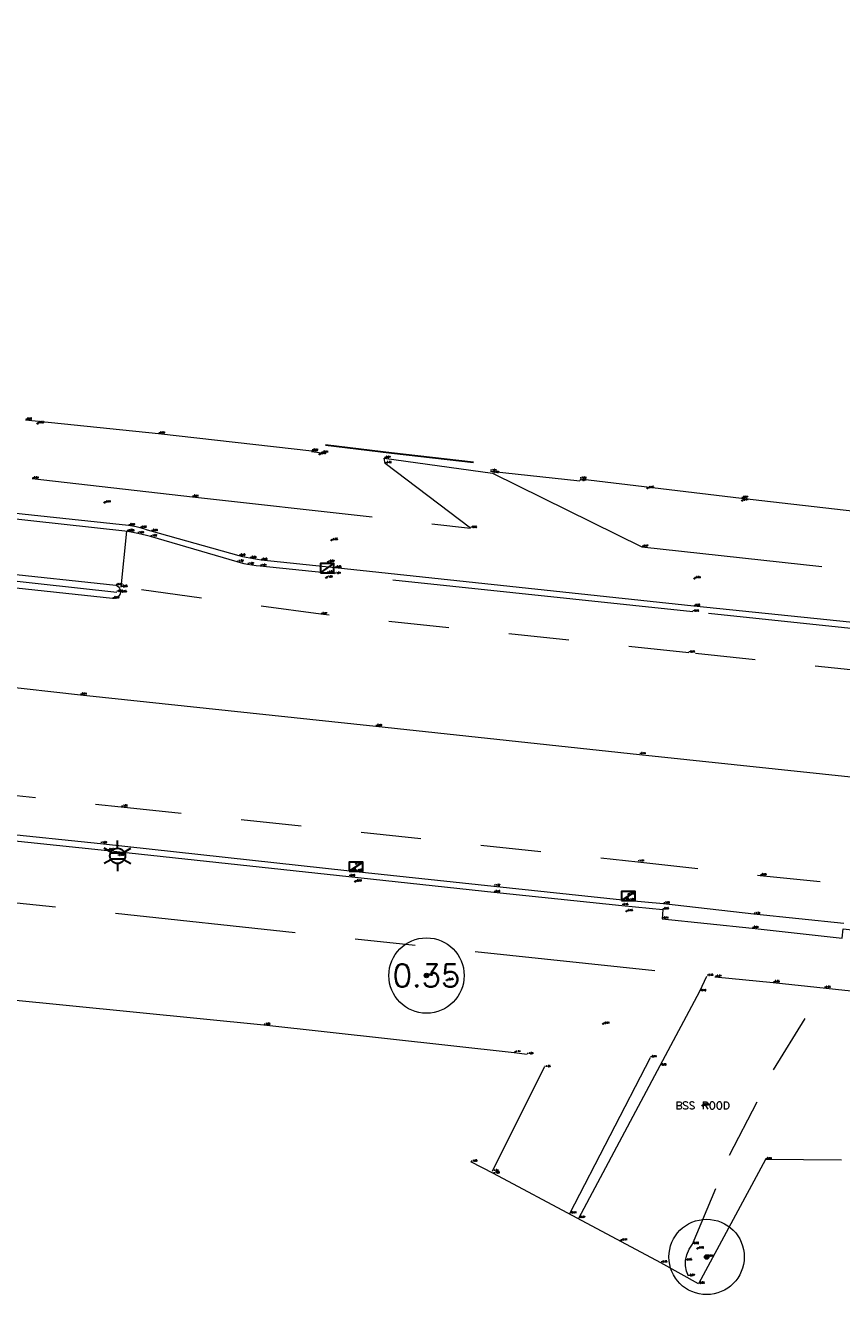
# Model space of a CAD drawing. Header units: metres. Extents: x 110598 to 111426, y 426464 to 427070.
# Tile 11 of 47: x 110751 to 110778, y 426760 to 426802. Entities that reach past the tile are written whole.
import ezdxf
from ezdxf.enums import TextEntityAlignment as Align

# ---------------------------------------------------------------- set-up
doc = ezdxf.new("R2010")
doc.units = ezdxf.units.M
doc.header["$MEASUREMENT"] = 0
for name, pattern in [('AM-AS', [16, 10, -2, 2, -2]), ('VH-OPSLUITBAND_100X200', [16, 8, -2, 4, -2]), ('VH-OPSLUITBAND_60X200', [12, 6, -2, 2, -2]), ('VH-TROTTOIRBAND_180-200', [20, 10, -2, 2, -2, 2, -2]), ('VH-TROTTOIRBAND_280-300', [26, 12, -2, 4, -2, 4, -2]), ('XX-HIDDEN', [4, 2, -2])]:
    doc.linetypes.add(name, pattern=pattern)
for name, color, linetype, lineweight in [('B-BH-OG-TOPOGRAFIE_BEBOUWING-G', 10, 'Continuous', 30), ('B-GV-GR-BOOM-S', 90, 'Continuous', 13), ('B-GV-GR-BOOM_DIAMETER-T', 96, 'Continuous', 0), ('B-OI-RI-GWA_KOLK-S', 30, 'Continuous', 30), ('B-WA-OB-BESCHOEIING-G', 7, 'OB-BESCHOEIING', 13), ('B-WE-AM-AS-G', 10, 'AM-AS', 13), ('B-WE-IE-MEUBILAIR_WEGMEUBILAIR-S', 4, 'Continuous', 30), ('B-WE-IE-TERREINAFSCHEIDING_KUNSTMATIG_HEKWERK-G', 22, 'IE-TERREINAFSCHEIDING-KUNSTMATIG', 13), ('B-WE-IE-TERREINAFSCHEIDING_KUNSTMATIG_MUUR-G', 95, 'IE-TERREINAFSCHEIDING-KUNSTMATIG-DICHT', 13), ('B-WE-IE-TERREINAFSCHEIDING_KUNSTMATIG_SCHUTTING-G', 45, 'Continuous', 0), ('B-WE-VH-KANTOPSLUITING_ACHTERKANTBAND-G', 50, 'Continuous', 13), ('B-WE-VH-KANTOPSLUITING_INRITBAND-G', 211, 'Continuous', 13), ('B-WE-VH-KANTOPSLUITING_OPSLUITBAND_100X200-G', 160, 'VH-OPSLUITBAND_100X200', 13), ('B-WE-VH-KANTOPSLUITING_OPSLUITBAND_60X200-G', 150, 'VH-OPSLUITBAND_60X200', 13), ('B-WE-VH-KANTOPSLUITING_TROTTOIRBAND_180 200-G', 200, 'VH-TROTTOIRBAND_180-200', 13), ('B-WE-VH-KANTOPSLUITING_TROTTOIRBAND_RWS-G', 181, 'VH-TROTTOIRBAND_280-300', 13), ('B-WE-VH-MATERIAALGRENS-G', 52, 'XX-HIDDEN', 13), ('DTM-Meetpunt', 40, 'Continuous', 0), ('mp', 7, 'Continuous', 0), ('X-XX-AL-HOOGTELABEL-S', 2, 'Continuous', 0), ('X-XX-AL-TEXT-T', 2, 'Continuous', 0)]:
    doc.layers.add(name, color=color, linetype=linetype, lineweight=lineweight)
doc.styles.add('LBD', font='txt.shx')
doc.styles.add('NLCS-ISO', font='arial.ttf')
doc.styles.add('null', font='NLCS.shx')
doc.styles.get("Standard").update_dxf_attribs({"font": 'txt.shx'})
doc.linetypes.add('IE-TERREINAFSCHEIDING-KUNSTMATIG', pattern='A,4,["R",null,S=0.7500000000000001,R=90,X=0,Y=0],4,-2', length=10)
doc.linetypes.add('IE-TERREINAFSCHEIDING-KUNSTMATIG-DICHT', pattern='A,8,-1,["R",null,S=0.7500000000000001,R=90,X=0,Y=0],-1', length=10)
doc.linetypes.add('OB-BESCHOEIING', pattern='A,30,-5,["^A",null,S=1,R=0,X=0,Y=0],-5', length=40)

# ---------------------------------------------------------------- blocks, each defined once
blk = doc.blocks.new('MP')
at = {"layer": 'mp', "color": 0, "linetype": 'ByBlock', "lineweight": -2, "elevation": -0.036, "flags": 128}
blk.add_lwpolyline([(-0.005000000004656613, -0.008660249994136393), (-0.01000000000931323, 0), (-0.005000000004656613, 0.008660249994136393), (0.005000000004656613, 0.008660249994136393), (0.01000000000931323, 0), (0.005000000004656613, -0.008660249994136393), (-0.005000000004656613, -0.008660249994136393)], close=True, dxfattribs=at)
blk = doc.blocks.new('B-SRI-KOLK_TROTTOIR-SO')
at = {"color": 0}
blk.add_line((-1.124999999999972, 0), (1.124999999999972, 1.499999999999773), dxfattribs=at)
blk.add_3dface([(-1.124999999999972, 0), (1.124999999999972, 0), (1.124999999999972, 1.499999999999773), (-1.124999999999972, 1.499999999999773)], dxfattribs=at)
blk = doc.blocks.new('SGR-BOOM_01')
at = {"ltscale": 0.1}
h = blk.add_hatch(color=0, dxfattribs=at)
edge = h.paths.add_edge_path()
edge.add_arc((7.366995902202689e-12, -5.115907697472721e-12), 0.15, 0, 360)
at = {"color": 0}
for centre, radius in [((0, 0), 2.5), ((7.366995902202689e-12, -5.115907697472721e-12), 0.04499999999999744)]:
    blk.add_circle(centre, radius, dxfattribs=at)
at = {"color": 0, "ltscale": 0.1}
blk.add_circle((7.366995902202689e-12, -5.115907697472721e-12), 0.15, dxfattribs=at)
blk = doc.blocks.new('B-SIE-WEG_LICHTMAST-SO')
at = {"color": 0, "ltscale": 0.1}
for p, q in [((8.349587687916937e-10, 1.265625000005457), (1.669846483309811e-09, 2.53125000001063)), ((-1.096064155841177, 0.6328125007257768), (-2.192125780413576, 1.265625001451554)), ((1.096064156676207, 0.6328124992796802), (2.192125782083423, 1.26562499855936)), ((-1.096064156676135, -0.6328124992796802), (-2.192125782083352, -1.26562499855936)), ((-8.349587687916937e-10, -1.265625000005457), (-1.669775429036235e-09, -2.53125000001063)), ((1.096064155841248, -0.6328125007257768), (2.192125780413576, -1.265625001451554))]:
    blk.add_line(p, q, dxfattribs=at)
at = {"color": 0, "flags": 128}
for points in [[(-1.162672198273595, 0.4999999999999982), (1.162672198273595, 0.4999999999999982)], [(-1.162672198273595, -0.4999999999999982), (1.162672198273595, -0.4999999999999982)]]:
    blk.add_lwpolyline(points, dxfattribs=at)
at = {"color": 0, "ltscale": 0.1}
blk.add_circle((0, 0), 1.265625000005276, dxfattribs=at)
at = {"color": 0, "style": 'NLCS-ISO'}
blk.add_attdef('TYPE', text='', height=1.8, dxfattribs=at).set_placement((1.669846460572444e-09, 2.53125000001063), align=Align.BOTTOM_CENTER)

msp = doc.modelspace()

# ---------------------------------------------------------------- linework, layer by layer
at = {"layer": 'B-BH-OG-TOPOGRAFIE_BEBOUWING-G', "flags": 128}
msp.add_lwpolyline([(110760.507, 426787.7150000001), (110762.701, 426787.448), (110765.426, 426787.144)], dxfattribs=at)
at = {"layer": 'B-WA-OB-BESCHOEIING-G', "extrusion": (0.0003476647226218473, 0.0006955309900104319, 0.9999996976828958), "elevation": 333.6927612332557}
msp.add_lwpolyline([(110767.7588783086, 426766.9321334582), (110766.0338773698, 426763.4811326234)], dxfattribs=at)
at = {"layer": 'B-WA-OB-BESCHOEIING-G'}
msp.add_polyline3d([(110741.93, 426770.192, -1.707), (110749.901, 426769.323, -1.68), (110758.469, 426768.468, -1.681), (110766.774, 426767.555, -1.713), (110767.198, 426767.493, -1.69)], dxfattribs=at)
at = {"layer": 'B-WE-AM-AS-G'}
msp.add_polyline3d([(110703.165, 426801.631, -0.8350000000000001), (110705.1524059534, 426800.0057288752, -0.8260000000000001), (110707.1484247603, 426798.3910469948, -0.8170000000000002), (110709.153, 426796.787, -0.8080000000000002), (110711.5111335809, 426794.9222588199, -0.8120000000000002), (110713.8808308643, 426793.0722349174, -0.816), (110716.262, 426791.237, -0.8200000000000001), (110718.989546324, 426789.49689693, -0.8250000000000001), (110721.7843639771, 426787.867031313, -0.8300000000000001), (110724.642, 426786.35, -0.8350000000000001), (110727.5482763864, 426784.9526121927, -0.8446666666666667), (110730.5078379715, 426783.6719364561, -0.8543333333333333), (110733.516, 426782.51, -0.864), (110736.5177250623, 426781.7272392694, -0.868), (110739.5472042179, 426781.0599134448, -0.872), (110742.6, 426780.509, -0.876), (110752.377, 426779.42, -0.914), (110762.176, 426778.377, -0.896), (110770.93, 426777.4430000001, -0.906), (110782.343, 426776.234, -0.899), (110791.37, 426775.2800000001, -0.906), (110800.977, 426774.263, -0.891), (110807.922, 426773.538, -0.869)], dxfattribs=at)
at = {"layer": 'B-WE-IE-TERREINAFSCHEIDING_KUNSTMATIG_HEKWERK-G', "extrusion": (-0.0007070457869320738, -0.001373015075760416, 0.9999988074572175), "elevation": -665.2084310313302}
msp.add_lwpolyline([(110768.5926486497, 426761.6969182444), (110771.2606543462, 426766.8779231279)], dxfattribs=at)
at = {"layer": 'B-WE-IE-TERREINAFSCHEIDING_KUNSTMATIG_HEKWERK-G'}
msp.add_polyline3d([(110777.634, 426763.977, -1.758), (110775.106, 426764.002, -0.993), (110772.883, 426759.877, -0.8290000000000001), (110771.636, 426760.577, -0.8460000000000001), (110766.081, 426763.539, -1.604), (110765.338, 426763.9270000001, -1.604)], dxfattribs=at)
at = {"layer": 'B-WE-IE-TERREINAFSCHEIDING_KUNSTMATIG_MUUR-G', "extrusion": (-0.01155413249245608, 0.001423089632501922, 0.9999322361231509), "elevation": -673.2903540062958}
msp.add_lwpolyline([(110752.6440912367, 426788.88131577), (110752.985114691, 426788.8393157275)], dxfattribs=at)
at = {"layer": 'B-WE-IE-TERREINAFSCHEIDING_KUNSTMATIG_MUUR-G', "extrusion": (0.01033138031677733, -0.001128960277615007, 0.9999459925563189), "elevation": 661.5301273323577}
msp.add_lwpolyline([(110760.0788319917, 426787.8618228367), (110763.043994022, 426787.5378226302)], dxfattribs=at)
at = {"layer": 'B-WE-IE-TERREINAFSCHEIDING_KUNSTMATIG_SCHUTTING-G', "extrusion": (-0.07153290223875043, -0.6726977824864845, 0.7364514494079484), "elevation": -295022.6761165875, "flags": 128}
msp.add_lwpolyline([(65000.52861776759, 321170.8253485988), (65004.96232338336, 321170.8401307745), (65010.07877052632, 321170.8046535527)], dxfattribs=at)
at = {"layer": 'B-WE-IE-TERREINAFSCHEIDING_KUNSTMATIG_SCHUTTING-G', "extrusion": (0.1110296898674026, 0.9763498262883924, 0.1855085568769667), "elevation": 428991.4630347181, "flags": 128}
msp.add_lwpolyline([(-61836.5864799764, -80988.37488257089), (-61841.98889518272, -80988.19272072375), (-61853.33656799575, -80988.14489051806)], dxfattribs=at)
at = {"layer": 'B-WE-VH-KANTOPSLUITING_ACHTERKANTBAND-G', "extrusion": (0.003791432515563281, 0.005541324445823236, 0.9999774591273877), "elevation": 2783.979876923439, "flags": 128}
msp.add_lwpolyline([(110742.0962065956, 426775.135452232), (110747.4612324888, 426774.5324429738), (110752.7882586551, 426773.9554341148)], dxfattribs=at)
at = {"layer": 'B-WE-VH-KANTOPSLUITING_ACHTERKANTBAND-G'}
for points in [[(110801.056, 426779.384, -0.865), (110791.095, 426780.424, -0.8580000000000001), (110783.176, 426781.286, -0.8500000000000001), (110772.729, 426782.362, -0.861), (110760.827, 426783.63, -0.878), (110758.371, 426783.888, -0.899), (110758.2483923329, 426783.9073804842, -0.8966666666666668), (110758.1260518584, 426783.92838171, -0.8943333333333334), (110758.004, 426783.951, -0.892), (110757.8829992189, 426783.9750787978, -0.893), (110757.7623255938, 426784.0007469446, -0.894), (110757.642, 426784.028, -0.895), (110754.73, 426784.847, -0.927), (110754.6073419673, 426784.8873170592, -0.9276666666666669), (110754.4836455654, 426784.9243259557, -0.9283333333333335), (110754.359, 426784.958, -0.929), (110754.2330762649, 426784.9884101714, -0.9283333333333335), (110754.1063789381, 426785.0154167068, -0.9276666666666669), (110753.979, 426785.039, -0.927), (110748.569, 426785.612, -0.93), (110743.054, 426786.268, -0.873)], [(110737.944, 426776, -0.887), (110738.9395159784, 426775.8248369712, -0.8836666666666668), (110739.9306813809, 426775.6728116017, -0.8823333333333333), (110740.925, 426775.543, -0.881), (110744.389, 426775.183, -0.885), (110753.281, 426774.256, -0.902), (110761.282, 426773.395, -0.895), (110766.1, 426772.868, -0.895), (110770.342, 426772.434, -0.9480000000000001), (110771.699, 426772.297, -0.9470000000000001), (110771.678, 426771.9920000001, -0.9380000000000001), (110774.669, 426771.6770000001, -0.936), (110777.653, 426771.345, -0.902), (110777.684, 426771.654, -0.912), (110781.647, 426771.228, -0.921), (110791.076, 426770.2310000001, -0.911), (110800.472, 426769.243, -0.887)]]:
    msp.add_polyline3d(points, dxfattribs=at)
at = {"layer": 'B-WE-VH-KANTOPSLUITING_INRITBAND-G', "extrusion": (-0.05889133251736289, -0.4761529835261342, 0.8773882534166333), "elevation": -209733.4191311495, "flags": 128}
msp.add_lwpolyline([(57549.34915019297, 383542.8297192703), (57552.36682703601, 383542.8588992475), (57555.37214550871, 383542.9276806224)], dxfattribs=at)
at = {"layer": 'B-WE-VH-KANTOPSLUITING_OPSLUITBAND_100X200-G'}
msp.add_polyline3d([(110768.918, 426762.056, -0.869), (110771.612, 426767.1170000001, -0.86), (110772.932, 426769.586, -0.897), (110773.165, 426770.091, -0.879)], dxfattribs=at)
at = {"layer": 'B-WE-VH-KANTOPSLUITING_OPSLUITBAND_60X200-G'}
for points in [[(110743.887, 426787.507, -0.8380000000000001), (110750.78, 426786.593, -0.891), (110756.092, 426785.987, -0.912), (110765.327, 426784.955, -0.859), (110762.491, 426787.097, -0.862), (110762.461, 426787.271, -0.668), (110766.052, 426786.778, -0.817), (110771.01, 426784.328, -0.868), (110778.361, 426783.521, -0.868), (110785.872, 426782.6660000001, -0.8480000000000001), (110793.162, 426781.842, -0.863), (110800.253, 426781.06, -0.8520000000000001), (110804.01, 426780.701, -0.8410000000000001)], [(110737.525, 426774.036, -0.8430000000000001), (110739.4120182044, 426773.7220120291, -0.8460000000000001), (110740.5071524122, 426773.5699933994, -0.8390000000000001), (110741.605, 426773.439, -0.8320000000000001), (110773.441, 426770.059, -0.872), (110775.366, 426769.877, -0.8530000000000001), (110781.987, 426769.156, -0.878), (110789.996, 426768.299, -0.876), (110800.114, 426767.268, -0.86)]]:
    msp.add_polyline3d(points, dxfattribs=at)
at = {"layer": 'B-WE-VH-KANTOPSLUITING_TROTTOIRBAND_180 200-G'}
for points in [[(110801.028, 426779.183, -0.999), (110791.078, 426780.22, -0.9720000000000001), (110783.161, 426781.073, -0.9780000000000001), (110772.694, 426782.178, -0.9600000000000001), (110760.805, 426783.43, -1.013), (110758.347, 426783.692, -1.014), (110758.2045991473, 426783.7043273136, -1.015), (110758.0628477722, 426783.7226716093, -1.016), (110757.922, 426783.747, -1.017), (110757.8073723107, 426783.7713806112, -1.017), (110757.6936599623, 426783.7997253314, -1.017), (110757.581, 426783.832, -1.017), (110754.709, 426784.675, -1.022), (110754.5659006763, 426784.711057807, -1.023333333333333), (110754.4222207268, 426784.7447275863, -1.024666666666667), (110754.278, 426784.776, -1.026), (110754.1705875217, 426784.7976642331, -1.026), (110754.0629153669, 426784.8179986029, -1.026), (110753.955, 426784.837, -1.026), (110748.682, 426785.42, -0.998), (110743.023, 426786.062, -1.02)], [(110737.985, 426776.185, -0.991), (110738.9562668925, 426776.0251789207, -0.9933333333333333), (110739.9430945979, 426775.8751544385, -0.9936666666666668), (110740.933, 426775.747, -0.994), (110744.382, 426775.37, -1.025), (110753.05, 426774.49, -1.028), (110761.322, 426773.584, -1.045), (110766.096, 426773.076, -1.02), (110770.364, 426772.62, -1.06), (110771.726, 426772.494, -1.058)]]:
    msp.add_polyline3d(points, dxfattribs=at)
at = {"layer": 'B-WE-VH-KANTOPSLUITING_TROTTOIRBAND_RWS-G'}
msp.add_polyline3d([(110748.275, 426783.625, -0.9810000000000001), (110753.553, 426783.055, -0.992), (110753.5985223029, 426783.0328524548, -0.9898333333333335), (110753.6380191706, 426783.0011855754, -0.9876666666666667), (110753.669534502, 426782.9615676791, -0.9855), (110753.691507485, 426782.9159608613, -0.9833333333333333), (110753.7028498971, 426782.8666238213, -0.9811666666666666), (110753.703, 426782.816, -0.9790000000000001), (110753.6916481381, 426782.7657234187, -0.9791428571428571), (110753.669269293, 426782.7192929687, -0.9792857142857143), (110753.6370123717, 426782.6790923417, -0.9794285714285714), (110753.5965334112, 426782.6471853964, -0.9795714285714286), (110753.54991056, 426782.6252102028, -0.9797142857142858), (110753.4995373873, 426782.6142949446, -0.979857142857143), (110753.448, 426782.615, -0.9800000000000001), (110747.699, 426783.232, -0.9650000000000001)], dxfattribs=at)
at = {"layer": 'B-WE-VH-MATERIAALGRENS-G'}
for points in [[(110809.065, 426776.9540000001, -0.922), (110801.064, 426777.796, -0.937), (110790.962, 426778.858, -0.934), (110782.727, 426779.745, -0.926), (110772.562, 426780.817, -0.9520000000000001), (110760.355, 426782.091, -0.9670000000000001), (110753.728, 426782.991, -0.9840000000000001), (110753.918, 426784.852, -1.025)], [(110734.926, 426778.316, -0.9530000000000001), (110736.024875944, 426778.0649863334, -0.9530000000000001), (110737.1276372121, 426777.8316329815, -0.9530000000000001), (110738.234, 426777.616, -0.9530000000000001), (110739.2647762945, 426777.4316054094, -0.9516666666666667), (110740.2981861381, 426777.2625928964, -0.9503333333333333), (110741.334, 426777.109, -0.9490000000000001), (110744.926, 426776.657, -0.9640000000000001), (110753.735, 426775.705, -0.996), (110770.873, 426773.883, -1.012), (110774.93, 426773.425, -0.9880000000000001), (110781.946, 426772.727, -0.9830000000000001), (110791.297, 426771.714, -0.991), (110800.376, 426770.741, -0.9770000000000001), (110810.466, 426769.679, -0.9430000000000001)], [(110772.551, 426760.129, -0.866), (110772.488352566, 426760.2956713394, -0.8596666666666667), (110772.4570052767, 426760.4709465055, -0.8533333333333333), (110772.458, 426760.649, -0.8470000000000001), (110772.4976419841, 426760.8450975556, -0.8516666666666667), (110772.5764103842, 426761.0290031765, -0.8563333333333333), (110772.691, 426761.1930000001, -0.861), (110773.9137367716, 426764.1420827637, -0.8570000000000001), (110775.373322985, 426766.9814105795, -0.8530000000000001), (110777.06, 426769.692, -0.8490000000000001)]]:
    msp.add_polyline3d(points, dxfattribs=at)

# ---------------------------------------------------------------- block references
at = {"layer": 'B-GV-GR-BOOM-S', "xscale": 0.5, "yscale": 0.5, "zscale": 0.5}
for p in [(110763.861, 426770.1060000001, -1.015), (110773.156, 426760.77, -0.8360000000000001)]:
    msp.add_blockref('SGR-BOOM_01', p, dxfattribs=at)
at = {"layer": 'B-OI-RI-GWA_KOLK-S', "xscale": 0.1999999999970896, "yscale": 0.1999999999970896, "zscale": 0.1999999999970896}
for p in [(110760.565, 426783.473, -1.029), (110761.521, 426773.5680000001, -1.052), (110770.56, 426772.599, -1.086)]:
    msp.add_blockref('B-SRI-KOLK_TROTTOIR-SO', p, dxfattribs=at)
at = {"layer": 'B-WE-IE-MEUBILAIR_WEGMEUBILAIR-S', "xscale": 0.1999999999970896, "yscale": 0.1999999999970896, "zscale": 0.1999999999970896}
msp.add_blockref('B-SIE-WEG_LICHTMAST-SO', (110753.61, 426774.077, -0.886), dxfattribs=at)
at = {"layer": 'DTM-Meetpunt', "xscale": 2.5, "yscale": 2.5, "zscale": 2.5}
for p in [(110750.957, 426788.423, -0.8450000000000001), (110760.318, 426787.404, -0.901), (110771.197, 426786.273, -0.8470000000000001), (110753.18, 426785.798, -0.91), (110774.339, 426785.862, -0.866), (110760.709, 426784.548, -0.8500000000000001), (110760.596, 426783.825, -0.892), (110760.538, 426783.307, -0.995), (110772.752, 426783.283, -0.8380000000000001), (110761.529, 426773.809, -1.003), (110761.5, 426773.223, -0.895), (110770.564, 426772.804, -1.018), (110770.498, 426772.237, -0.9450000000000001), (110764.543, 426769.951, -0.9750000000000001), (110769.722, 426768.501, -0.9410000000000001), (110773.024, 426765.793, -0.8340000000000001), (110770.311, 426761.312, -0.8400000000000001), (110772.856, 426761.046, -0.795)]:
    msp.add_blockref('MP', p, dxfattribs=at)

# ---------------------------------------------------------------- texts
at = {"layer": 'B-GV-GR-BOOM-S'}
for s, p in [('-1.02', (110763.861, 426770.1060000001)), ('-0.84', (110773.156, 426760.7700000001))]:
    msp.add_text(s, height=0.05, dxfattribs=at).set_placement(p, align=Align.BOTTOM_LEFT)
at = {"layer": 'B-GV-GR-BOOM_DIAMETER-T', "linetype": 'Continuous', "style": 'LBD'}
msp.add_text('0.35', height=0.75, dxfattribs=at).set_placement((110763.861, 426770.1060000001, -1.015), align=Align.MIDDLE_CENTER)
at = {"layer": 'B-OI-RI-GWA_KOLK-S'}
for s, p in [('-1.03', (110760.565, 426783.473)), ('-1.05', (110761.521, 426773.5680000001)), ('-1.09', (110770.56, 426772.599))]:
    msp.add_text(s, height=0.05, dxfattribs=at).set_placement(p, align=Align.BOTTOM_LEFT)
at = {"layer": 'B-WA-OB-BESCHOEIING-G'}
for s, p in [('-1.68', (110758.469, 426768.468)), ('-1.71', (110766.774, 426767.555)), ('-1.69', (110767.198, 426767.4930000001)), ('-1.65', (110767.765, 426767.061)), ('-1.64', (110766.04, 426763.61))]:
    msp.add_text(s, height=0.05, dxfattribs=at).set_placement(p, align=Align.BOTTOM_LEFT)
at = {"layer": 'B-WE-AM-AS-G'}
for s, p in [('-0.91', (110752.377, 426779.42)), ('-0.90', (110762.176, 426778.377)), ('-0.91', (110770.93, 426777.4430000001))]:
    msp.add_text(s, height=0.05, dxfattribs=at).set_placement(p, align=Align.BOTTOM_LEFT)
at = {"layer": 'B-WE-IE-MEUBILAIR_WEGMEUBILAIR-S'}
msp.add_text('-0.89', height=0.05, dxfattribs=at).set_placement((110753.61, 426774.077), align=Align.BOTTOM_LEFT)
at = {"layer": 'B-WE-IE-TERREINAFSCHEIDING_KUNSTMATIG_HEKWERK-G'}
for s, p in [('-0.93', (110771.289, 426767.3890000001)), ('-1.60', (110765.338, 426763.9270000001)), ('-0.99', (110775.106, 426764.002)), ('-1.60', (110766.081, 426763.539)), ('-0.94', (110768.621, 426762.208)), ('-0.85', (110771.636, 426760.577)), ('-0.83', (110772.883, 426759.877))]:
    msp.add_text(s, height=0.05, dxfattribs=at).set_placement(p, align=Align.BOTTOM_LEFT)
at = {"layer": 'B-WE-IE-TERREINAFSCHEIDING_KUNSTMATIG_MUUR-G'}
for s, p in [('-0.91', (110760.048, 426787.491)), ('-0.91', (110760.389, 426787.4490000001)), ('-1.01', (110765.98, 426786.843)), ('-1.04', (110768.945, 426786.519))]:
    msp.add_text(s, height=0.05, dxfattribs=at).set_placement(p, align=Align.BOTTOM_LEFT)
at = {"layer": 'B-WE-IE-TERREINAFSCHEIDING_KUNSTMATIG_SCHUTTING-G'}
for s, p in [('-0.90', (110750.561, 426788.543)), ('-0.89', (110754.971, 426788.0850000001)), ('-0.91', (110760.056, 426787.518)), ('-1.04', (110768.955, 426786.5910000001)), ('-0.87', (110774.319, 426785.947))]:
    msp.add_text(s, height=0.05, dxfattribs=at).set_placement(p, align=Align.BOTTOM_LEFT)
at = {"layer": 'B-WE-VH-KANTOPSLUITING_ACHTERKANTBAND-G'}
for s, p in [('-0.93', (110753.979, 426785.039)), ('-0.93', (110754.359, 426784.958)), ('-0.93', (110754.73, 426784.847)), ('-0.90', (110757.642, 426784.028)), ('-0.89', (110758.004, 426783.951)), ('-0.90', (110758.371, 426783.888)), ('-0.88', (110760.827, 426783.63)), ('-0.88', (110753.581, 426782.8300000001)), ('-0.86', (110772.729, 426782.3620000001)), ('-0.90', (110753.281, 426774.256)), ('-0.90', (110761.282, 426773.3950000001)), ('-0.90', (110766.1, 426772.8680000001)), ('-0.95', (110770.342, 426772.434)), ('-0.95', (110771.699, 426772.2970000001)), ('-0.94', (110771.678, 426771.9920000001)), ('-0.94', (110774.669, 426771.6770000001))]:
    msp.add_text(s, height=0.05, dxfattribs=at).set_placement(p, align=Align.BOTTOM_LEFT)
at = {"layer": 'B-WE-VH-KANTOPSLUITING_INRITBAND-G'}
msp.add_text('-1.04', height=0.05, dxfattribs=at).set_placement((110774.724, 426772.149), align=Align.BOTTOM_LEFT)
at = {"layer": 'B-WE-VH-KANTOPSLUITING_OPSLUITBAND_100X200-G'}
for s, p in [('-0.88', (110773.165, 426770.0910000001)), ('-0.90', (110772.932, 426769.586)), ('-0.86', (110771.612, 426767.1170000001)), ('-0.87', (110768.918, 426762.056))]:
    msp.add_text(s, height=0.05, dxfattribs=at).set_placement(p, align=Align.BOTTOM_LEFT)
at = {"layer": 'B-WE-VH-KANTOPSLUITING_OPSLUITBAND_60X200-G'}
for s, p in [('-0.67', (110762.461, 426787.271)), ('-0.86', (110762.491, 426787.097)), ('-0.89', (110750.78, 426786.593)), ('-0.82', (110766.052, 426786.778)), ('-0.91', (110756.092, 426785.9870000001)), ('-0.86', (110765.327, 426784.9550000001)), ('-0.87', (110771.01, 426784.328)), ('-0.87', (110773.441, 426770.059)), ('-0.85', (110775.366, 426769.877))]:
    msp.add_text(s, height=0.05, dxfattribs=at).set_placement(p, align=Align.BOTTOM_LEFT)
at = {"layer": 'B-WE-VH-KANTOPSLUITING_TROTTOIRBAND_180 200-G'}
for s, p in [('-1.03', (110753.955, 426784.837)), ('-1.03', (110754.278, 426784.7760000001)), ('-1.02', (110754.709, 426784.675)), ('-1.02', (110757.581, 426783.832)), ('-1.02', (110757.922, 426783.747)), ('-1.01', (110758.347, 426783.692)), ('-1.01', (110760.805, 426783.43)), ('-0.96', (110772.694, 426782.1780000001)), ('-1.03', (110753.05, 426774.49)), ('-1.05', (110761.322, 426773.584)), ('-1.02', (110766.096, 426773.076)), ('-1.06', (110770.364, 426772.62)), ('-1.06', (110771.726, 426772.494))]:
    msp.add_text(s, height=0.05, dxfattribs=at).set_placement(p, align=Align.BOTTOM_LEFT)
at = {"layer": 'B-WE-VH-KANTOPSLUITING_TROTTOIRBAND_RWS-G'}
for s, p in [('-0.99', (110753.553, 426783.055)), ('-0.98', (110753.703, 426782.816)), ('-0.98', (110753.448, 426782.615))]:
    msp.add_text(s, height=0.05, dxfattribs=at).set_placement(p, align=Align.BOTTOM_LEFT)
at = {"layer": 'B-WE-VH-MATERIAALGRENS-G'}
for s, p in [('-1.03', (110753.918, 426784.8520000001)), ('-0.98', (110753.728, 426782.991)), ('-0.97', (110760.355, 426782.0910000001)), ('-0.95', (110772.562, 426780.817)), ('-1.00', (110753.735, 426775.7050000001)), ('-1.01', (110770.873, 426773.883)), ('-0.99', (110774.93, 426773.425)), ('-0.85', (110777.06, 426769.692)), ('-0.86', (110772.691, 426761.1930000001)), ('-0.85', (110772.458, 426760.649)), ('-0.87', (110772.551, 426760.1290000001))]:
    msp.add_text(s, height=0.05, dxfattribs=at).set_placement(p, align=Align.BOTTOM_LEFT)
at = {"layer": 'X-XX-AL-HOOGTELABEL-S'}
for s, p in [('-0.85', (110750.957, 426788.423)), ('-0.90', (110760.318, 426787.404)), ('-0.85', (110771.197, 426786.273)), ('-0.91', (110753.18, 426785.798)), ('-0.87', (110774.339, 426785.8620000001)), ('-0.85', (110760.709, 426784.548)), ('-0.89', (110760.596, 426783.825)), ('-1.00', (110760.538, 426783.307)), ('-0.84', (110772.752, 426783.283)), ('-1.00', (110761.529, 426773.809)), ('-0.90', (110761.5, 426773.223)), ('-1.02', (110770.564, 426772.804)), ('-0.95', (110770.498, 426772.2370000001)), ('-0.98', (110764.543, 426769.951)), ('-0.94', (110769.722, 426768.501)), ('-0.83', (110773.024, 426765.793)), ('-0.84', (110770.311, 426761.312)), ('-0.80', (110772.856, 426761.046))]:
    msp.add_text(s, height=0.05, dxfattribs=at).set_placement(p, align=Align.BOTTOM_LEFT)
at = {"layer": 'X-XX-AL-TEXT-T', "linetype": 'Continuous', "style": 'LBD'}
msp.add_text('BSS ROOD', height=0.25, dxfattribs=at).set_placement((110773.024, 426765.793, -0.8340000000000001), align=Align.MIDDLE_CENTER)

doc.saveas('drawing.dxf')
